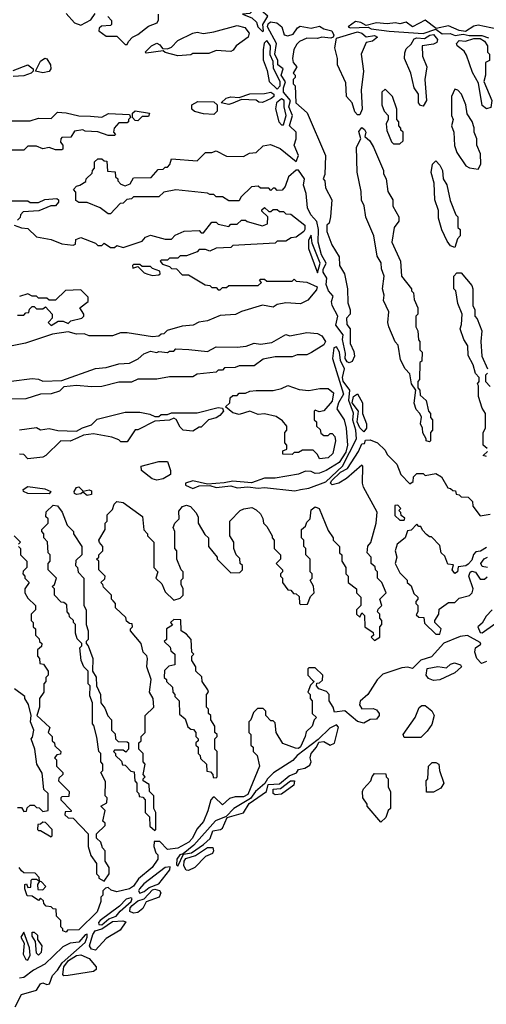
# Model space of a CAD drawing. Extents: x 2769579 to 2883812, y 684207 to 828660.
# Tile 52 of 256: x 2792926 to 2795134, y 740118 to 744778. Entities that reach past the tile are written whole.
import ezdxf

# ---------------------------------------------------------------- set-up
doc = ezdxf.new("R2010")
doc.units = 0

msp = doc.modelspace()

# ---------------------------------------------------------------- linework, layer by layer
at = {"layer": '0CON02XD'}
for points in [[(2794075, 744722.5), (2794080, 744725), (2794076.2, 744755), (2794100, 744795), (2794070.6, 744820.6), (2794055, 744846.7), (2794015, 744806.7), (2793980, 744805), (2794025, 744787.5), (2794046.4, 744766.4), (2794053.3, 744745), (2794075, 744722.5)], [(2793145, 744807.5), (2793185, 744762.5), (2793215, 744752.5), (2793263, 744777), (2793282.5, 744807.5)], [(2793435, 744660), (2793440, 744675), (2793460, 744695), (2793485, 744707.5), (2793535, 744747.5), (2793576.4, 744763.6), (2793583, 744777), (2793583.3, 744805)], [(2794485, 743153.3), (2794475, 743158), (2794465.8, 743175), (2794467.7, 743197.7), (2794454.2, 743265), (2794457, 743287), (2794422.4, 743332.4), (2794432, 743375), (2794404.3, 743425.7), (2794401.9, 743445), (2794409.2, 743469.2), (2794387.1, 743495), (2794375.6, 743525), (2794380, 743555), (2794362.8, 743582.8), (2794362.1, 743595), (2794376.1, 743626.1), (2794354.6, 743664.6), (2794339.2, 743725), (2794340, 743785), (2794332.5, 743822.5), (2794304.3, 743855), (2794288, 743888), (2794282.2, 743955), (2794269.4, 743995), (2794274.2, 744025), (2794245, 744066.7), (2794235, 744066.7), (2794197.5, 744035), (2794181.7, 743988.3), (2794168.3, 743971.7), (2794145, 743970), (2794135, 743980), (2794125, 743980), (2794115, 743970), (2794105, 743980), (2794065, 743980), (2794055, 743990), (2794023, 743987), (2793971.7, 743938.3), (2793965, 743920), (2793915, 743920), (2793885, 743940), (2793855, 743940), (2793845, 743950), (2793825, 743950), (2793815, 743957.5), (2793665, 743972.5), (2793608.3, 743961.7), (2793585, 743940), (2793465, 743940), (2793455, 743930), (2793433, 743927), (2793415, 743910), (2793401.7, 743908.3), (2793355, 743860), (2793345, 743860), (2793307, 743887), (2793245, 743912.5), (2793205, 743912.5), (2793191.7, 743921.7), (2793191.7, 743961.7), (2793180, 743975), (2793195, 743990), (2793210, 743995), (2793238.3, 744011.7), (2793240, 744025), (2793268.3, 744051.7), (2793270, 744065), (2793280, 744075), (2793280, 744105), (2793295, 744120), (2793315, 744120), (2793325, 744110), (2793338.3, 744108.3), (2793341.7, 744061.7), (2793378.3, 744058.3), (2793380, 744035), (2793390, 744025), (2793390, 744015), (2793405, 744000), (2793425, 743992.5), (2793448.3, 744001.7), (2793465, 744030), (2793548.3, 744031.7), (2793581.7, 744068.3), (2793605, 744070), (2793615, 744080), (2793625, 744080), (2793637, 744093), (2793645, 744120), (2793765, 744110), (2793805, 744150), (2793835, 744150), (2793855, 744157.5), (2793905, 744132.5), (2793985, 744130), (2794013, 744147), (2794045, 744150), (2794078.3, 744181.7), (2794113, 744187), (2794158.3, 744168.3), (2794235, 744107.5), (2794245.7, 744135), (2794225.5, 744185), (2794234.3, 744215), (2794234.2, 744245), (2794202.7, 744275), (2794216.2, 744325), (2794200, 744365), (2794207.5, 744395), (2794173.6, 744435), (2794173.6, 744455), (2794184.3, 744484.3), (2794162.7, 744515), (2794172.5, 744545), (2794147.1, 744565), (2794146.9, 744585), (2794133.8, 744615), (2794140.8, 744665), (2794098.5, 744745), (2794101.5, 744758.5), (2794112.3, 744767.7), (2794143.1, 744763.1), (2794166, 744745), (2794177, 744707), (2794195, 744702.5), (2794220, 744710), (2794240, 744740), (2794252.6, 744747.4), (2794305, 744737.8), (2794345, 744747.5), (2794365, 744734.3), (2794403.8, 744725), (2794413.3, 744705), (2794410, 744695), (2794398.8, 744691.2), (2794355.9, 744695.9), (2794335, 744688.6), (2794285, 744690), (2794250, 744675), (2794237, 744663), (2794223, 744637), (2794217.5, 744595), (2794220, 744575), (2794237.5, 744555), (2794220, 744525), (2794230, 744515), (2794230, 744505), (2794220, 744495), (2794220, 744475), (2794230, 744465), (2794232.5, 744385), (2794287, 744337), (2794372.5, 744135), (2794370, 744045), (2794362.5, 744025), (2794370, 744015), (2794373, 743983), (2794402.5, 743925), (2794397.5, 743845), (2794390, 743815), (2794380, 743805), (2794380, 743775), (2794403, 743713), (2794437.5, 743655), (2794440, 743615), (2794462.5, 743575), (2794477.5, 743505), (2794478.3, 743438.3), (2794490, 743405), (2794490, 743385), (2794472.5, 743365), (2794473.3, 743335), (2794490, 743315), (2794490, 743245), (2794507, 743207), (2794510, 743185), (2794499.3, 743160.7), (2794485, 743153.3)], [(2793343, 744793), (2793360, 744775), (2793360, 744755), (2793355, 744750), (2793313, 744747), (2793301.7, 744738.3), (2793300, 744725), (2793335, 744700), (2793385, 744700), (2793425, 744660), (2793435, 744660)], [(2793675, 744607.5), (2793615, 744622.5), (2793605, 744630), (2793525, 744620), (2793520, 744625), (2793550, 744655), (2793575, 744667.5), (2793589.3, 744659.3), (2793601.7, 744641.7), (2793625, 744640), (2793645, 744647.5), (2793675, 744680), (2793745, 744714), (2793765, 744718.8), (2793795, 744712.5), (2793845, 744720), (2793955, 744750.8), (2793990.8, 744740.8), (2794011.2, 744715), (2794007.5, 744695), (2793950, 744655), (2793936.4, 744633.6), (2793925, 744627.5), (2793855, 744632.5), (2793821.7, 744618.3), (2793745, 744617.5), (2793735, 744612.5), (2793675, 744607.5)], [(2795185, 744733.8), (2795095, 744752), (2795075, 744748), (2795035, 744722.5), (2795005, 744727.5), (2794955, 744749.2), (2794896.4, 744736.4), (2794845, 744776.2), (2794785, 744743.8), (2794755, 744766.7), (2794725, 744758.8), (2794705, 744763.8), (2794665, 744758), (2794615, 744763.8), (2794565, 744750), (2794540, 744765), (2794515, 744768.8), (2794480, 744745), (2794490, 744740), (2794575, 744742.5), (2794590, 744735), (2794675, 744724.2), (2794835, 744712.5), (2794895, 744732.5), (2794925, 744710.8), (2794962.7, 744712.7), (2794987.3, 744702.7), (2795025, 744710), (2795053.1, 744703.1), (2795113.1, 744703.1), (2795145, 744692.9)], [(2794535, 744327.5), (2794525, 744327.5), (2794511.7, 744341.7), (2794500, 744385), (2794472.5, 744415), (2794469.3, 744479.3), (2794430, 744565), (2794430, 744595), (2794417.5, 744645), (2794425, 744690), (2794525, 744720.4), (2794544.5, 744714.5), (2794565, 744696.7), (2794605, 744703.3), (2794620, 744695), (2794595, 744676.7), (2794565, 744670), (2794542.5, 744615), (2794552.5, 744535), (2794541.2, 744445), (2794546.2, 744355), (2794535, 744327.5)], [(2794835, 744368.8), (2794822.7, 744372.7), (2794813.8, 744385), (2794812.5, 744425), (2794793.3, 744455), (2794777.5, 744525), (2794747.5, 744595), (2794748.3, 744621.7), (2794755, 744640), (2794778.3, 744661.7), (2794793, 744687), (2794805, 744692), (2794841.2, 744688.8), (2794866.2, 744705), (2794885, 744707.5), (2794902.5, 744685), (2794899.5, 744670.5), (2794885, 744662), (2794830, 744655), (2794832.5, 744605), (2794852.5, 744555), (2794843.3, 744495), (2794851.2, 744395), (2794835, 744368.8)], [(2794145, 744450), (2794157.8, 744465), (2794158.9, 744485), (2794127.7, 744547.7), (2794125, 744580), (2794112, 744612), (2794113.3, 744655), (2794095, 744680), (2794083.6, 744666.4), (2794077.5, 744635), (2794078.3, 744588.3), (2794097, 744537), (2794106.7, 744485), (2794145, 744450)], [(2795135, 744356.2), (2795115, 744372.5), (2795097, 744477), (2795068.3, 744528.3), (2795040.7, 744610.7), (2795029.3, 744629.3), (2794996.7, 744655), (2794993.3, 744665), (2795005, 744679.2), (2795035.8, 744675.8), (2795075, 744689.7), (2795105, 744688.9), (2795126.1, 744676.1), (2795140, 744655), (2795140, 744625), (2795150, 744615), (2795150, 744585), (2795130, 744575), (2795130, 744515), (2795122.5, 744485), (2795160, 744395), (2795155, 744363.3), (2795135, 744356.2)], [(2792895, 744537.5), (2792965, 744563.8), (2792990, 744545), (2792990, 744535), (2792980, 744525), (2792945, 744512.5), (2792895, 744510)], [(2793035, 744526.7), (2793000, 744535), (2793025, 744582.5), (2793045, 744596.7), (2793055, 744592.5), (2793071.2, 744565), (2793073.3, 744545), (2793065, 744533.3), (2793035, 744526.7)], [(2793915, 744377.5), (2793880, 744385), (2793903, 744407), (2793925, 744412.5), (2793965, 744410), (2794015, 744427.5), (2794085, 744428.8), (2794114.4, 744435.6), (2794129.2, 744425), (2794128, 744415), (2794116.2, 744405), (2794075, 744386), (2794058, 744388), (2794045, 744397.5), (2793975, 744400), (2793935, 744383.3), (2793915, 744377.5)], [(2794725, 744190), (2794740, 744205), (2794740, 744245), (2794730, 744255), (2794730, 744265), (2794720, 744275), (2794720, 744295), (2794710, 744305), (2794710, 744355), (2794690, 744415), (2794655, 744450), (2794640, 744435), (2794640, 744375), (2794650, 744345), (2794670, 744325), (2794670, 744305), (2794660, 744285), (2794663, 744253), (2794685, 744200), (2794695, 744190), (2794725, 744190)], [(2795095, 744070), (2795107.5, 744095), (2795107, 744143), (2795090, 744185), (2795090, 744215), (2795077.5, 744245), (2795076.4, 744266.4), (2795067, 744297), (2795043, 744333), (2795037.5, 744375), (2795017.5, 744425), (2795000, 744445), (2794985, 744450), (2794970, 744415), (2794970, 744325), (2794977.5, 744305), (2794970, 744275), (2794980, 744245), (2794983, 744183), (2794995, 744150), (2795037, 744087), (2795055, 744077.5), (2795095, 744070)], [(2793845, 744330), (2793795, 744332.5), (2793753, 744343), (2793740, 744355), (2793740, 744375), (2793768.3, 744391.7), (2793845, 744390), (2793860, 744375), (2793860, 744345), (2793845, 744330)], [(2794175, 744280), (2794187.5, 744325), (2794176.9, 744365), (2794177.1, 744395), (2794165, 744403.8), (2794141.2, 744385), (2794137, 744357), (2794152.5, 744295), (2794165, 744280), (2794175, 744280)], [(2792795, 744300), (2792975, 744300), (2793015, 744312.5), (2793075, 744310), (2793105, 744340), (2793145, 744337.5), (2793205, 744322.5), (2793261.7, 744321.7), (2793315, 744317.5), (2793346.4, 744333.6), (2793445, 744330), (2793450, 744315), (2793440, 744305), (2793440, 744295), (2793435, 744290), (2793395, 744290), (2793372.5, 744265), (2793370, 744245), (2793380, 744235), (2793375, 744230), (2793345, 744230), (2793295, 744247.5), (2793235, 744250), (2793225, 744257.5), (2793185, 744250), (2793168.3, 744221.7), (2793125, 744220), (2793120, 744215), (2793118.3, 744198.3), (2793130, 744185), (2793130, 744165), (2793125, 744162.5), (2793095, 744162.5), (2793065, 744172.5), (2793035, 744167.5), (2793005, 744180), (2792965, 744180), (2792945, 744160), (2792865, 744160)], [(2793485, 744300), (2793471.7, 744301.7), (2793460, 744315), (2793460, 744335), (2793473, 744347), (2793540, 744335), (2793535, 744320), (2793505, 744320), (2793485, 744300)], [(2794865, 742780), (2794850, 742785), (2794850, 742795), (2794833, 742823), (2794832.5, 742845), (2794823.3, 742865), (2794827, 742897), (2794820, 742915), (2794803, 742933), (2794793, 742963), (2794800, 743025), (2794780, 743055), (2794771.7, 743101.7), (2794750, 743125), (2794728.3, 743168.3), (2794717, 743237), (2794703, 743253), (2794672.5, 743325), (2794667.5, 743345), (2794672.5, 743395), (2794648.3, 743448.3), (2794650, 743475), (2794642.5, 743505), (2794650, 743565), (2794638.3, 743598.3), (2794637, 743627), (2794618.3, 743658.3), (2794602.5, 743755), (2794563.6, 743843.6), (2794556.4, 743896.4), (2794543.6, 743923.6), (2794542.5, 743965), (2794523, 744057), (2794520, 744175), (2794540, 744215), (2794530.7, 744249.3), (2794545, 744267.5), (2794558.3, 744258.3), (2794563.3, 744245), (2794560, 744225), (2794582.5, 744205), (2794600, 744175), (2794647.5, 744065), (2794648.3, 744048.3), (2794660, 744025), (2794667.5, 743965), (2794692.5, 743925), (2794692.5, 743895), (2794720, 743845), (2794720, 743825), (2794697.5, 743795), (2794687.5, 743725), (2794727.5, 743635), (2794732.5, 743565), (2794780, 743505), (2794780, 743495), (2794790, 743485), (2794793, 743453), (2794810, 743415), (2794810, 743385), (2794800, 743375), (2794800, 743325), (2794810, 743305), (2794813, 743263), (2794820, 743255), (2794820, 743215), (2794830, 743205), (2794828.3, 743161.7), (2794820, 743155), (2794817.5, 743075), (2794810, 743065), (2794810, 743035), (2794820, 743025), (2794821.7, 743001.7), (2794850, 742975), (2794860, 742925), (2794870, 742915), (2794870, 742895), (2794880, 742885), (2794880, 742835), (2794870, 742825), (2794870, 742785), (2794865, 742780)], [(2794985, 743700), (2794965, 743707.5), (2794949.3, 743729.3), (2794923, 743783), (2794908.3, 743838.3), (2794907.5, 743875), (2794890, 743925), (2794887.5, 744005), (2794872.5, 744055), (2794880, 744095), (2794895, 744110), (2794915, 744090), (2794927.5, 744065), (2794930, 744025), (2794947, 743997), (2794963, 743923), (2794990, 743855), (2795000, 743845), (2795000, 743795), (2795010, 743785), (2795010, 743755), (2794998.3, 743741.7), (2794985, 743700)], [(2792875, 743920), (2792965, 743920), (2792975, 743912.5), (2793015, 743913.3), (2793045, 743927.5), (2793101.7, 743931.7), (2793110, 743925), (2793110, 743915), (2793095, 743897.5), (2793073, 743897), (2793016.4, 743873.6), (2792941.7, 743868.3), (2792930, 743855), (2792928.3, 743841.7), (2792915, 743830)], [(2792900, 743805), (2792935, 743792.5), (2792965, 743790), (2793005, 743750), (2793075, 743737.5), (2793125, 743717.5), (2793178.3, 743711.7), (2793190, 743715), (2793191.7, 743738.3), (2793215, 743747.5), (2793285, 743720), (2793295, 743710), (2793315, 743710), (2793325, 743720), (2793355, 743700), (2793375, 743700), (2793385, 743710), (2793415, 743700), (2793505, 743730), (2793521.7, 743748.3), (2793545, 743757.5), (2793615, 743740), (2793645, 743740), (2793661.7, 743758.3), (2793705, 743777.5), (2793775, 743780), (2793785, 743770), (2793795, 743770), (2793835, 743820), (2793855, 743820), (2793865, 743810), (2793915, 743800), (2793925, 743810), (2793955, 743810), (2793975, 743830), (2793995, 743830), (2794003, 743823), (2794075, 743802.5), (2794098.3, 743811.7), (2794100, 743845), (2794071.7, 743871.7), (2794071.7, 743878.3), (2794085, 743890), (2794105, 743870), (2794115, 743870), (2794125, 743880), (2794145, 743880), (2794155, 743870), (2794175, 743870), (2794185, 743860), (2794208.3, 743858.3), (2794275, 743806.2), (2794275.7, 743785), (2794270, 743775), (2794235, 743748.8), (2794210, 743745), (2794185, 743730), (2794145, 743730), (2794135, 743720), (2793935, 743710), (2793925, 743700), (2793855, 743697.5), (2793825, 743682.5), (2793805, 743690), (2793775, 743690), (2793765, 743680), (2793715, 743660), (2793685, 743660), (2793675, 743650), (2793635, 743650), (2793625, 743640), (2793595, 743640), (2793590, 743635), (2793601.7, 743621.7), (2793635, 743610), (2793645, 743600), (2793668.3, 743598.3), (2793695, 743570), (2793725, 743570), (2793803, 743523), (2793825, 743520), (2793835, 743510), (2793855, 743510), (2793865, 743500), (2793875, 743500), (2793885, 743510), (2793905, 743510), (2793915, 743520), (2794055, 743520), (2794070, 743535), (2794060, 743545), (2794065, 743550), (2794085, 743550), (2794095, 743540), (2794215, 743540), (2794225, 743550), (2794235, 743540), (2794285, 743536.2), (2794333.9, 743513.9), (2794330.3, 743499.7), (2794289.3, 743450.7), (2794255, 743432.5), (2794185, 743437.5), (2794145, 743430), (2794125, 743417.5), (2794075, 743427.5), (2793975, 743397.5), (2793947, 743383), (2793875, 743377.5), (2793815, 743352.5), (2793773, 743347), (2793747, 743333), (2793695, 743327.5), (2793623, 743307), (2793608.3, 743291.7), (2793595, 743290), (2793585, 743280), (2793555, 743277.5), (2793435, 743296.7), (2793403.6, 743296.4), (2793365, 743282.5), (2793255, 743282.5), (2793231.7, 743291.7), (2793195, 743290), (2793155, 743300), (2793080.7, 743289.3), (2792953, 743247), (2792835, 743223.3)], [(2794335, 743580), (2794347.5, 743625), (2794310, 743720), (2794305, 743757.5), (2794292.5, 743735), (2794293.3, 743695), (2794335, 743580)], [(2793555, 743567.5), (2793585, 743570), (2793590, 743575), (2793588.3, 743588.3), (2793555, 743600), (2793545, 743610), (2793505, 743610), (2793495, 743620), (2793465, 743620), (2793460, 743615), (2793461.7, 743601.7), (2793485, 743610), (2793515, 743580), (2793533, 743573), (2793555, 743567.5)], [(2795138.3, 742748.3), (2795120, 742765), (2795120, 742825), (2795130, 742845), (2795130, 742915), (2795115, 742940), (2795096.7, 742995), (2795097.5, 743045), (2795092.5, 743055), (2795100, 743065), (2795100, 743085), (2795083.3, 743103.3), (2795072.5, 743145), (2795048.3, 743188.3), (2795046.7, 743235), (2795027.5, 743265), (2795010, 743315), (2795017.5, 743335), (2795020, 743385), (2795000, 743435), (2794990, 743495), (2794980, 743505), (2794980, 743565), (2794995, 743580), (2795015, 743580), (2795065, 743520), (2795070, 743505), (2795070, 743425), (2795080, 743405), (2795080, 743375), (2795091.7, 743361.7), (2795112.5, 743305), (2795107.5, 743255), (2795112.5, 743185), (2795140, 743125)], [(2792915, 743380), (2792945, 743380), (2792955, 743390), (2792968.3, 743391.7), (2792971.7, 743408.3), (2792985, 743420), (2792995, 743420), (2793005, 743410), (2793035, 743410), (2793048.3, 743418.3), (2793080, 743385), (2793080, 743365), (2793065, 743350), (2793060, 743345), (2793075, 743330), (2793108.3, 743351.7), (2793131.7, 743351.7), (2793155, 743340), (2793167.5, 743352.5), (2793220, 743365), (2793230, 743375), (2793230, 743385), (2793210, 743415), (2793250, 743445), (2793250, 743465), (2793215, 743500), (2793143, 743497), (2793095, 743450), (2793065, 743450), (2793055, 743460), (2793015, 743460), (2793005, 743470), (2792985, 743470), (2792965, 743480), (2792925, 743467.5)], [(2792885, 743067.5), (2792985, 743080), (2793015, 743076.7), (2793035, 743067.5), (2793125, 743070), (2793285, 743127.5), (2793335, 743132.5), (2793395, 743150), (2793445, 743152.5), (2793487, 743173), (2793513, 743197), (2793545, 743210), (2793575, 743202.5), (2793585, 743207.5), (2793625, 743202.5), (2793635, 743210), (2793655, 743210), (2793665, 743220), (2793727, 743217), (2793815, 743207.5), (2793855, 743230), (2793955, 743227.5), (2793997, 743233), (2794035, 743247.5), (2794065, 743242.5), (2794119.3, 743250.7), (2794185, 743287.5), (2794205, 743282.5), (2794285, 743297.5), (2794335, 743292.5), (2794355, 743282.5), (2794373.3, 743255), (2794365, 743240), (2794307, 743203), (2794285, 743192.5), (2794238.3, 743191.7), (2794215, 743182.5), (2794135, 743182.5), (2794078.3, 743171.7), (2794035, 743140), (2793965, 743140), (2793945, 743132.5), (2793895, 743130), (2793885, 743120), (2793865, 743120), (2793855, 743110), (2793765, 743100), (2793745, 743087.5), (2793635, 743087.5), (2793575, 743077.5), (2793485, 743077.5), (2793455, 743062.5), (2793395, 743062.5), (2793315, 743042.5), (2793265, 743040), (2793195, 743046.2), (2793135, 743040), (2793115, 743020), (2793075, 743007.5), (2793023.6, 743006.4), (2792955, 742983.3), (2792805, 742980)], [(2794227.9, 742547.9), (2794255, 742554.5), (2794295, 742561.5), (2794375, 742591.4), (2794453.3, 742665), (2794519.2, 742795), (2794516.9, 742835), (2794503, 742883), (2794505.4, 742915.4), (2794483.1, 742975), (2794488.1, 743025), (2794457, 743067), (2794453.3, 743085), (2794462.5, 743125), (2794443.8, 743165), (2794439.2, 743205), (2794425, 743230), (2794413.3, 743225), (2794406.7, 743175), (2794458, 743005), (2794434, 742965), (2794426.4, 742936.4), (2794461.2, 742885), (2794471.2, 742845), (2794476.7, 742765), (2794468.8, 742731.2), (2794438, 742682), (2794375.7, 742644.3), (2794345, 742632.5), (2794325, 742630.8), (2794305, 742640), (2794278.3, 742641.7), (2794245, 742626.7), (2794135, 742607.5), (2794085, 742607.5), (2794023.6, 742586.4), (2793935, 742593.3), (2793893.9, 742586.1), (2793815, 742580), (2793745, 742596.2), (2793710, 742585), (2793710, 742575), (2793745, 742559.2), (2793775, 742572.5), (2793825, 742573.8), (2793855, 742564), (2793925, 742572.5), (2793955, 742562.5), (2794005, 742567.5), (2794055, 742560.8), (2794085, 742564.4), (2794227.9, 742547.9)], [(2795140, 743105), (2795130, 743095), (2795130, 743065), (2795151.7, 743041.7)], [(2794345, 742700), (2794335, 742720), (2794315, 742740), (2794265, 742740), (2794245, 742730), (2794225, 742730), (2794215, 742720), (2794171.7, 742721.7), (2794171.7, 742738.3), (2794190, 742745), (2794190, 742765), (2794180, 742775), (2794180, 742825), (2794190, 742835), (2794190, 742855), (2794169.3, 742879.3), (2794139.3, 742899.3), (2794085, 742912.5), (2794055, 742908.8), (2794015, 742926), (2793965, 742910), (2793935, 742916.7), (2793900, 742945), (2793920, 742965), (2793921.7, 742988.3), (2793935, 743000), (2793955, 743000), (2793965, 743010), (2793995, 743010), (2794015, 743020), (2794045, 743022.5), (2794125, 743023.3), (2794165, 743032.5), (2794195, 743047.5), (2794248.3, 743028.3), (2794295, 743022.5), (2794347, 743033), (2794385, 743033.3), (2794411.7, 743011.7), (2794405, 742973.3), (2794365, 742927.5), (2794342.5, 742922.5), (2794325, 742930), (2794320, 742925), (2794320, 742885), (2794330, 742875), (2794330, 742855), (2794348.3, 742838.3), (2794351.7, 742821.7), (2794365, 742810), (2794385, 742810), (2794395, 742820), (2794405, 742820), (2794417.5, 742805), (2794420, 742785), (2794407.5, 742725), (2794385, 742703.8), (2794345, 742700)], [(2794555, 742827.5), (2794535, 742846.2), (2794522.7, 742875), (2794530, 742925), (2794499.3, 742965), (2794505, 742994.2), (2794525, 743007.5), (2794548, 742965), (2794547.5, 742915), (2794566.7, 742865), (2794567.5, 742845), (2794555, 742827.5)], [(2792925, 742837.5), (2793005, 742847.5), (2793025, 742837.5), (2793065, 742842.5), (2793107, 742833), (2793195, 742830), (2793223, 742847), (2793265, 742860), (2793293, 742887), (2793425, 742920), (2793495, 742920), (2793541.7, 742911.7), (2793565, 742900), (2793585, 742900), (2793595, 742910), (2793625, 742910), (2793645, 742917.5), (2793765, 742917.5), (2793865, 742942.5), (2793885, 742940), (2793890, 742925), (2793872.5, 742905), (2793855, 742893.8), (2793820, 742885), (2793785, 742850), (2793775, 742850), (2793745, 742830), (2793700, 742835), (2793685, 742850), (2793666.2, 742886.2), (2793655, 742892.5), (2793635, 742883.3), (2793565, 742877.5), (2793485, 742837.5), (2793473, 742837), (2793435, 742780), (2793405, 742780), (2793395, 742790), (2793361.7, 742801.7), (2793275, 742817.5), (2793228.3, 742811.7), (2793201.7, 742798.3), (2793165, 742782.5), (2793120, 742785), (2793050, 742715), (2793035, 742707.5), (2792965, 742700), (2792945, 742720), (2792925, 742722.5)], [(2793180, 741935), (2793161.7, 741951.7), (2793160, 741965), (2793150, 741975), (2793148.3, 742008.3), (2793135, 742020), (2793121.7, 742021.7), (2793090, 742055), (2793090, 742085), (2793080, 742095), (2793090, 742105), (2793100, 742135), (2793060, 742175), (2793060, 742205), (2793070, 742215), (2793070, 742245), (2793060, 742255), (2793057, 742307), (2793040, 742325), (2793040, 742345), (2793030, 742355), (2793030, 742365), (2793060, 742395), (2793060, 742415), (2793050, 742425), (2793051.7, 742448.3), (2793085, 742480), (2793105, 742477.5), (2793127, 742447), (2793150, 742385), (2793180, 742355), (2793180, 742345), (2793220, 742285), (2793220, 742245), (2793191.7, 742218.3), (2793190, 742195), (2793200, 742185), (2793203, 742163), (2793230, 742135), (2793230, 742005), (2793240, 741985), (2793240, 741915), (2793250, 741885), (2793250, 741845), (2793240, 741835), (2793240, 741825), (2793250, 741815), (2793272.5, 741755), (2793270, 741695), (2793287, 741667), (2793290, 741625), (2793307.5, 741585), (2793310, 741545), (2793328.8, 741518.8), (2793343, 741483), (2793360, 741465), (2793360, 741415), (2793378.3, 741398.3), (2793380, 741375), (2793391.7, 741361.7), (2793435, 741360), (2793440, 741355), (2793440, 741325), (2793428.3, 741311.7), (2793415, 741320), (2793375, 741320), (2793370, 741315), (2793380, 741305), (2793380, 741295), (2793408.3, 741268.3), (2793411.7, 741251.7), (2793425, 741250), (2793451.7, 741221.7), (2793468.3, 741218.3), (2793470, 741175), (2793480, 741165), (2793480, 741125), (2793490, 741115), (2793491.7, 741101.7), (2793508.3, 741098.3), (2793520, 741085), (2793520, 741025), (2793540, 741005), (2793541.7, 740961.7), (2793565, 740940), (2793570, 740945), (2793570, 741025), (2793560, 741045), (2793560, 741105), (2793540, 741125), (2793538.3, 741158.3), (2793510, 741175), (2793510, 741185), (2793520, 741195), (2793510, 741205), (2793520, 741255), (2793510, 741265), (2793510, 741305), (2793490, 741325), (2793490, 741355), (2793500, 741365), (2793500, 741385), (2793520, 741405), (2793520, 741485), (2793560, 741525), (2793557.5, 741565), (2793540, 741595), (2793547.5, 741655), (2793527.5, 741715), (2793530, 741755), (2793527, 741767), (2793510, 741785), (2793500, 741825), (2793450, 741885), (2793450, 741895), (2793460, 741905), (2793458.3, 741918.3), (2793445, 741920), (2793431.7, 741931.7), (2793428.3, 741948.3), (2793380, 741995), (2793380, 742015), (2793368.3, 742028.3), (2793360, 742035), (2793360, 742055), (2793321.7, 742091.7), (2793320, 742105), (2793310, 742115), (2793328.3, 742131.7), (2793330, 742145), (2793300, 742175), (2793300, 742215), (2793290, 742225), (2793300, 742235), (2793300, 742245), (2793320, 742265), (2793320, 742285), (2793303, 742303), (2793300, 742315), (2793330, 742365), (2793330, 742395), (2793340, 742405), (2793340, 742435), (2793365, 742460), (2793372.5, 742485), (2793385, 742497.5), (2793415, 742493.3), (2793507, 742427), (2793513, 742363), (2793530, 742345), (2793530, 742335), (2793560, 742305), (2793560, 742185), (2793580, 742165), (2793570, 742135), (2793598.3, 742108.3), (2793615, 742070), (2793655, 742030), (2793685, 742040), (2793700, 742055), (2793700, 742085), (2793690, 742105), (2793690, 742125), (2793700, 742135), (2793700, 742165), (2793690, 742175), (2793670, 742225), (2793670, 742265), (2793660, 742275), (2793660, 742355), (2793652.5, 742375), (2793660, 742395), (2793680, 742415), (2793678.3, 742451.7), (2793696.4, 742473.6), (2793715, 742480), (2793733.6, 742473.6), (2793760, 742445), (2793770, 742425), (2793770, 742395), (2793801.7, 742341.7), (2793820, 742325), (2793820, 742285), (2793860, 742235), (2793860, 742225), (2793925, 742160), (2793968.3, 742161.7), (2793980, 742175), (2793980, 742195), (2793970, 742205), (2793968.3, 742228.3), (2793950, 742245), (2793940, 742275), (2793940, 742305), (2793920, 742335), (2793920, 742405), (2793970, 742455), (2793986.4, 742463.6), (2794025, 742468.8), (2794045, 742457.5), (2794065, 742440), (2794077, 742417), (2794080, 742395), (2794095, 742380), (2794120, 742335), (2794120, 742325), (2794130, 742315), (2794130, 742275), (2794160, 742245), (2794160, 742225), (2794140, 742205), (2794170, 742175), (2794170, 742165), (2794160, 742155), (2794160, 742145), (2794170, 742135), (2794170, 742115), (2794195, 742080), (2794208.3, 742078.3), (2794221.7, 742061.7), (2794235, 742060), (2794248.3, 742048.3), (2794250, 742015), (2794255, 742010), (2794288.3, 742011.7), (2794301.7, 742048.3), (2794320, 742065), (2794317, 742097), (2794300, 742125), (2794310, 742135), (2794310, 742155), (2794300, 742165), (2794300, 742225), (2794280, 742245), (2794280, 742275), (2794270, 742285), (2794270, 742315), (2794260, 742325), (2794260, 742365), (2794278.3, 742381.7), (2794285, 742400), (2794300, 742415), (2794305, 742457.5), (2794325, 742472.5), (2794342.5, 742465), (2794385, 742360), (2794410, 742325), (2794410, 742315), (2794440, 742285), (2794440, 742255), (2794450, 742245), (2794450, 742215), (2794470, 742185), (2794470, 742155), (2794480, 742145), (2794480, 742115), (2794520, 742085), (2794520, 742065), (2794540, 742045), (2794540, 742005), (2794520, 741985), (2794520, 741965), (2794535, 741950), (2794545, 741970), (2794558.3, 741958.3), (2794560, 741905), (2794598.3, 741878.3), (2794600, 741865), (2794590, 741855), (2794605, 741840), (2794630, 741855), (2794630, 741905), (2794640, 741915), (2794640, 741935), (2794630, 741945), (2794630, 741965), (2794620, 741975), (2794621.7, 741988.3), (2794640, 742005), (2794630, 742035), (2794660, 742065), (2794640, 742115), (2794620, 742135), (2794620, 742165), (2794610, 742175), (2794608.3, 742188.3), (2794590, 742205), (2794590, 742235), (2794570, 742255), (2794573, 742287), (2794587, 742303), (2794612.5, 742395), (2794617, 742447), (2794552.5, 742565), (2794547.5, 742585), (2794550, 742665), (2794545, 742670), (2794472.9, 742607.1), (2794436.1, 742583.9), (2794405, 742576), (2794397.5, 742585), (2794401.1, 742595), (2794443.8, 742636.2), (2794476.8, 742653.2), (2794530, 742735), (2794545, 742770), (2794558.3, 742771.7), (2794561.7, 742788.3), (2794585, 742790), (2794620, 742775), (2794655, 742740), (2794665, 742720), (2794710, 742675), (2794730, 742625), (2794771.7, 742581.7), (2794788.3, 742591.7), (2794790, 742615), (2794805, 742630), (2794835, 742630), (2794845, 742620), (2794895, 742630), (2794922.5, 742615), (2794951.7, 742561.7), (2794965, 742560), (2794975, 742550), (2794988.3, 742548.3), (2794991.7, 742531.7), (2795005, 742530), (2795015, 742520), (2795048.3, 742518.3), (2795068.3, 742498.3), (2795070, 742475), (2795105, 742430), (2795151.7, 742438.3)], [(2795135, 742710), (2795120, 742715), (2795140, 742735)], [(2793575, 742598.6), (2793553.3, 742605), (2793502.5, 742645), (2793500, 742665), (2793583.6, 742686.4), (2793625, 742687.5), (2793640, 742645), (2793638.8, 742625), (2793605, 742604.4), (2793575, 742598.6)], [(2793065, 742533.8), (2792965, 742535.6), (2792943.3, 742545), (2792942, 742555), (2792965, 742568.2), (2793045, 742557.3), (2793073.3, 742545), (2793065, 742533.8)], [(2793245, 742526), (2793225, 742542.5), (2793215.7, 742534.3), (2793195, 742531.4), (2793185.9, 742535.9), (2793184, 742545), (2793195, 742564.2), (2793205, 742567.1), (2793226.2, 742546.2), (2793255, 742552.9), (2793265, 742547.5), (2793265, 742531.2), (2793245, 742526)], [(2794745, 742410), (2794748.3, 742418.3), (2794731.7, 742431.7), (2794730, 742445), (2794720, 742455), (2794730, 742465), (2794715, 742480), (2794701.7, 742478.3), (2794701.7, 742431.7), (2794725, 742410), (2794745, 742410)], [(2795135, 742280), (2795107, 742263), (2795085, 742260), (2795073, 742247), (2795065, 742220), (2795048.3, 742201.7), (2795037, 742193), (2795001.7, 742188.3), (2794997.5, 742165), (2794985, 742157.5), (2794972.5, 742175), (2794978.3, 742198.3), (2794951.7, 742201.7), (2794938.3, 742238.3), (2794920, 742255), (2794915, 742290), (2794875, 742330), (2794865, 742330), (2794851.7, 742341.7), (2794831.7, 742361.7), (2794825, 742380), (2794815, 742380), (2794805, 742390), (2794778.3, 742361.7), (2794761.7, 742358.3), (2794750, 742325), (2794712.5, 742295), (2794702.5, 742265), (2794710, 742235), (2794702.5, 742205), (2794725, 742160), (2794760, 742125), (2794760, 742115), (2794778.3, 742098.3), (2794791.7, 742061.7), (2794810, 742045), (2794810, 742035), (2794800, 742025), (2794800, 742015), (2794810, 742005), (2794810, 741975), (2794801.7, 741961.7), (2794815, 741950), (2794838.3, 741948.3), (2794841.7, 741921.7), (2794895, 741870), (2794915, 741870)], [(2792900, 742335), (2792930, 742305), (2792920, 742295)], [(2792920, 742285), (2792930, 742275), (2792930, 742245), (2792960, 742215), (2792960, 742185), (2792941.7, 742168.3), (2792940, 742155), (2792950, 742145), (2792950, 742135), (2792970, 742115), (2792950, 742085), (2792950, 742065), (2792965, 742040), (2793000, 742005), (2793000, 741985), (2792980, 741965), (2792980, 741935), (2792990, 741925), (2792990, 741905), (2793000, 741895), (2793000, 741865), (2793018.3, 741848.3), (2793020, 741835), (2793030, 741825), (2793028.3, 741811.7), (2793010, 741795), (2793010, 741765), (2793020, 741755), (2793021.7, 741731.7), (2793038.3, 741728.3), (2793060, 741695), (2793060, 741675), (2793050, 741665), (2793050, 741645), (2793040, 741635), (2793040, 741595), (2793020, 741565), (2793020, 741525), (2793007.5, 741485), (2793068.3, 741428.3), (2793060, 741405), (2793080, 741385), (2793080, 741365), (2793090, 741355), (2793091.7, 741341.7), (2793120, 741315), (2793118.3, 741301.7), (2793101.7, 741298.3), (2793090, 741285), (2793100, 741275), (2793100, 741245), (2793130, 741215), (2793130, 741205), (2793111.7, 741188.3), (2793110, 741175), (2793160, 741125), (2793158.3, 741101.7), (2793125, 741100), (2793120, 741095), (2793120, 741085), (2793170, 741035), (2793170, 741030), (2793141.7, 741028.3), (2793140, 741015), (2793155, 741000), (2793178.3, 740998.3), (2793250, 740925), (2793250, 740865), (2793263, 740823), (2793290, 740785), (2793290, 740735), (2793300, 740725), (2793300, 740715), (2793325, 740700), (2793350, 740735), (2793350, 740765), (2793330, 740795), (2793330, 740845), (2793318.3, 740858.3), (2793310, 740885), (2793290, 740905), (2793290, 740925), (2793330, 740965), (2793330, 740975), (2793320, 740985), (2793330, 741035), (2793310, 741055), (2793338.3, 741071.7), (2793340, 741095), (2793330, 741105), (2793331.7, 741171.7), (2793310, 741215), (2793320, 741225), (2793320, 741255), (2793310, 741265), (2793310, 741305), (2793300, 741315), (2793291.7, 741381.7), (2793277, 741437), (2793270, 741445), (2793270, 741545), (2793258.3, 741578.3), (2793260, 741625), (2793250, 741635), (2793250, 741695), (2793230, 741715), (2793217.5, 741745), (2793210, 741805), (2793220, 741815), (2793220, 741825), (2793198.3, 741848.3), (2793190, 741875), (2793190, 741915), (2793180, 741925), (2793180, 741935)], [(2795140, 742185), (2795115, 742190), (2795107.5, 742205), (2795123.6, 742226.4), (2795140, 742235)], [(2794915, 741870), (2794920, 741895), (2794890, 741925), (2794890, 741935), (2794910, 741965), (2794911.7, 741988.3), (2794955, 742020), (2794985, 742020), (2795005, 742040), (2795055, 742053.3), (2795067.5, 742065), (2795072.5, 742085), (2795051.2, 742145), (2795057, 742163), (2795065, 742167.5), (2795083, 742163), (2795105, 742130), (2795125, 742130), (2795138.3, 742141.7)], [(2795161.2, 741985), (2795133.3, 741955), (2795115, 741922.5), (2795094.2, 741905), (2795105, 741878), (2795115, 741875.8), (2795175, 741918.9)], [(2793855, 741190), (2793860, 741195), (2793860, 741315), (2793850, 741325), (2793850, 741375), (2793860, 741385), (2793860, 741395), (2793850, 741405), (2793850, 741435), (2793830, 741465), (2793830, 741485), (2793820, 741495), (2793820, 741515), (2793810, 741525), (2793810, 741585), (2793820, 741595), (2793817, 741607), (2793790, 741645), (2793788.3, 741668.3), (2793760, 741695), (2793760, 741715), (2793740, 741745), (2793740, 741765), (2793750, 741775), (2793740, 741785), (2793737.5, 741845), (2793715, 741870), (2793690, 741885), (2793688.3, 741938.3), (2793655, 741940), (2793640, 741925), (2793648.3, 741911.7), (2793620, 741895), (2793620, 741845), (2793610, 741835), (2793638.3, 741808.3), (2793641.7, 741791.7), (2793660, 741775), (2793660, 741725), (2793631.7, 741718.3), (2793611.7, 741698.3), (2793610, 741665), (2793620, 741655), (2793620, 741645), (2793648.3, 741618.3), (2793650, 741595), (2793660, 741585), (2793660, 741575), (2793680, 741555), (2793681.7, 741491.7), (2793708.3, 741468.3), (2793721.7, 741431.7), (2793735, 741420), (2793748.3, 741418.3), (2793760, 741405), (2793760, 741385), (2793770, 741375), (2793770, 741365), (2793760, 741355), (2793760, 741345), (2793770, 741335), (2793770, 741305), (2793780, 741295), (2793781.7, 741281.7), (2793810, 741255), (2793811.7, 741221.7), (2793828.3, 741218.3), (2793840, 741205), (2793841.7, 741191.7), (2793855, 741190)], [(2795135, 741740), (2795111.7, 741731.7), (2795090, 741755), (2795080, 741785), (2795082.5, 741805), (2795107.5, 741822.5), (2795105, 741830), (2795045, 741862.9), (2795010.5, 741859.5), (2794933.3, 741826.7), (2794875, 741763.3), (2794823.9, 741746.1), (2794785, 741707.5), (2794763, 741713), (2794735, 741710), (2794645, 741680), (2794617, 741653), (2794573.8, 741585), (2794536.9, 741553.1), (2794534.3, 741535), (2794545, 741515.7), (2794598.1, 741518.1), (2794615, 741511.2), (2794626.7, 741495), (2794627.5, 741485), (2794615, 741467.5), (2794585, 741465.8), (2794555, 741448), (2794525, 741456.9), (2794465, 741506.7), (2794415, 741500), (2794410, 741525), (2794390, 741555), (2794390, 741585), (2794378.3, 741598.3), (2794341.7, 741611.7), (2794330, 741625), (2794331.7, 741638.3), (2794345, 741640), (2794358.3, 741651.7), (2794360, 741675), (2794325, 741710), (2794295, 741710), (2794290, 741705), (2794290, 741675), (2794311.7, 741651.7), (2794320, 741645), (2794301.7, 741628.3), (2794290, 741595), (2794300, 741585), (2794300, 741565), (2794310, 741555), (2794310, 741495), (2794330, 741475), (2794320, 741465), (2794310, 741435), (2794281.7, 741408.3), (2794277.5, 741385), (2794255, 741336.7), (2794245, 741328.8), (2794230.7, 741330.7), (2794171.7, 741351.7), (2794140, 741405), (2794135, 741450), (2794125, 741460), (2794115, 741460), (2794090, 741485), (2794090, 741505), (2794078.3, 741518.3), (2794051.7, 741518.3), (2794031.7, 741498.3), (2794020, 741465), (2794010, 741455), (2794010, 741405), (2794020, 741395), (2794020, 741345), (2794030, 741335), (2794030, 741315), (2794050, 741295), (2794060, 741245), (2794005, 741110.8), (2793985, 741100.6), (2793945, 741100), (2793918.3, 741091.7), (2793885, 741062.5), (2793848.3, 741098.3), (2793841.7, 741098.3), (2793830, 741085), (2793817, 741033), (2793796.1, 740983.9), (2793763.9, 740946.1), (2793743.8, 740905), (2793726.2, 740885), (2793675, 740856.2), (2793625, 740850), (2793588.3, 740888.3), (2793561.7, 740888.3), (2793560, 740865), (2793570, 740835), (2793580, 740825), (2793580, 740805), (2793552.5, 740765), (2793488.3, 740711.7), (2793465, 740676.7), (2793445, 740663.8), (2793385, 740650), (2793358.3, 740658.3), (2793345, 740670), (2793331.7, 740668.3), (2793320, 740655), (2793320, 740635), (2793310, 740625), (2793310, 740605), (2793292.5, 740555), (2793205, 740470), (2793151.7, 740468.3), (2793145, 740460), (2793130, 740465), (2793130, 740475), (2793120, 740485), (2793120, 740515), (2793100, 740535), (2793098.3, 740568.3), (2793085, 740570), (2793075, 740580), (2793051.7, 740581.7), (2793040, 740595), (2793038.3, 740608.3), (2793025, 740620), (2793015, 740610), (2792985, 740630), (2792961.7, 740631.7), (2792950, 740665), (2792950, 740685), (2792958.3, 740688.3), (2792965, 740670), (2792978.3, 740671.7), (2792980, 740705), (2792985, 740710), (2793005, 740710), (2793020, 740700), (2793010, 740685), (2793011.7, 740661.7), (2793035, 740660), (2793050, 740675), (2793028.3, 740698.3), (2793020, 740700), (2793018.3, 740718.3), (2792998.3, 740738.3), (2792945, 740740), (2792935, 740750), (2792923.8, 740765)], [(2794885, 741651.2), (2794860, 741660), (2794850, 741675), (2794855, 741706.7), (2794905, 741716.9), (2794945, 741710), (2794965, 741728), (2794983.9, 741733.9), (2795012.5, 741725), (2795017.5, 741715), (2794985, 741686.7), (2794915, 741653.3), (2794885, 741651.2)], [(2792915, 741050), (2792935, 741050), (2792945, 741030), (2792958.3, 741031.7), (2792961.7, 741048.3), (2792975, 741060), (2792995, 741060), (2793005, 741050), (2793018.3, 741048.3), (2793035, 741030), (2793060, 741035), (2793060, 741115), (2793040, 741135), (2793031.7, 741211.7), (2793007.5, 741255), (2792997.5, 741325), (2792980, 741375), (2792987, 741383), (2792992.5, 741415), (2792977.5, 741455), (2792980, 741485), (2792967, 741537), (2792950, 741565), (2792950, 741575), (2792901.7, 741611.7)], [(2794825, 741380), (2794745, 741380), (2794740, 741395), (2794797.5, 741475), (2794817, 741523), (2794828.3, 741531.7), (2794845, 741532.5), (2794876.4, 741506.4), (2794887.5, 741485), (2794877, 741443), (2794855, 741410), (2794825, 741380)], [(2793675, 740772.5), (2793701.7, 740828.3), (2793738.8, 740835), (2793795.8, 740875), (2793826.6, 740903.4), (2793840.3, 740939.7), (2793875.5, 740944.5), (2793885, 740951.2), (2793907.5, 741002.5), (2793985, 741024), (2794011.7, 741068.3), (2794093.8, 741125), (2794101.7, 741158.3), (2794155, 741162.2), (2794200.6, 741199.4), (2794235.8, 741214.2), (2794245, 741230), (2794275, 741236.2), (2794299.7, 741250.3), (2794306, 741265), (2794300.6, 741285), (2794304.5, 741305.5), (2794330, 741335), (2794340.8, 741359.2), (2794365, 741362.2), (2794395, 741343.8), (2794415, 741353.8), (2794435, 741430), (2794425, 741440), (2794393.3, 741425), (2794338.3, 741371.7), (2794238.8, 741295), (2794218, 741272), (2794127, 741213), (2794098.8, 741185), (2794086.4, 741163.6), (2794042, 741125), (2794018.3, 741091.7), (2793987.3, 741072.7), (2793938.8, 741045), (2793902.5, 741007.5), (2793853.2, 740986.8), (2793749.5, 740870.5), (2793699.3, 740830.7), (2793683.3, 740825), (2793670, 740805), (2793668.3, 740778.3), (2793675, 740772.5)], [(2794851.7, 741121.7), (2794850, 741175), (2794857.5, 741185), (2794860, 741245), (2794878.3, 741261.7), (2794895, 741262.5), (2794910, 741255), (2794912.5, 741225), (2794932.5, 741165), (2794919.3, 741140.7), (2794885, 741122.5), (2794851.7, 741121.7)], [(2794635, 740980), (2794570, 741055), (2794570, 741065), (2794550, 741095), (2794547.5, 741125), (2794553, 741137), (2794587.5, 741175), (2794593.3, 741196.7), (2794605, 741210), (2794658.3, 741208.3), (2794660, 741195), (2794670, 741185), (2794670, 741145), (2794680, 741125), (2794680, 741045), (2794670, 741035), (2794658.3, 741001.7), (2794635, 740980)], [(2794135, 741108.8), (2794126.1, 741116.1), (2794125, 741136.2), (2794160.8, 741139.2), (2794207.5, 741175), (2794226.7, 741175), (2794222.5, 741155), (2794165, 741113.3), (2794135, 741108.8)], [(2793075, 740910), (2793080, 740915), (2793080, 740945), (2793048.3, 740978.3), (2793035, 740980), (2793025, 740970), (2793011.7, 740968.3), (2793010, 740945), (2793015, 740940), (2793025, 740940), (2793075, 740910)], [(2793725, 740751.2), (2793713.2, 740753.2), (2793703.1, 740773.1), (2793704.6, 740795), (2793712.7, 740807.3), (2793758.3, 740821.7), (2793815, 740860.8), (2793840, 740860), (2793843.8, 740845), (2793837.7, 740832.3), (2793805, 740817.5), (2793754, 740766), (2793725, 740751.2)], [(2793495, 740644.2), (2793515, 740651.4), (2793538.9, 740671.1), (2793585, 740688), (2793636, 740755), (2793638.3, 740768.3), (2793615, 740766), (2793512.6, 740687.4), (2793492.5, 740665), (2793488.8, 740655), (2793495, 740644.2)], [(2793465, 740548.8), (2793447.7, 740557.7), (2793449.4, 740575), (2793457.8, 740585), (2793485, 740607.1), (2793515, 740616.7), (2793555, 740660), (2793565, 740663.5), (2793587.2, 740657.2), (2793594.3, 740645), (2793585.6, 740624.4), (2793525, 740602.5), (2793508.8, 740571.2), (2793485, 740552), (2793465, 740548.8)], [(2793315, 740494.4), (2793348.1, 740521.9), (2793382.5, 740535), (2793400.8, 740559.2), (2793453.8, 740605), (2793458.8, 740618.8), (2793452.5, 740622.5), (2793430, 740615), (2793398, 740582), (2793306.7, 740515), (2793298.8, 740505), (2793300, 740495), (2793315, 740494.4)], [(2793285, 740373.8), (2793265, 740378.8), (2793256, 740395), (2793272, 740448), (2793283.8, 740466.2), (2793315.3, 740474.7), (2793365, 740509.6), (2793413.6, 740513.6), (2793428.3, 740508.3), (2793401.7, 740468.3), (2793335, 740430), (2793285, 740373.8)], [(2792905, 740105.8), (2792935, 740164.4), (2793005.7, 740184.3), (2793024.5, 740215.5), (2793035, 740220), (2793055, 740211.2), (2793066.7, 740215), (2793080.8, 740255), (2793105, 740279.2), (2793127.5, 740315), (2793235, 740411.2), (2793245.6, 740435), (2793245, 740450), (2793235, 740446.7), (2793205, 740412.5), (2793165, 740407.5), (2793130.3, 740389.7), (2793045, 740307.5), (2792991.2, 740278.8), (2792945.7, 740244.3), (2792925, 740241.2)], [(2792965, 740327.5), (2792975, 740350), (2792972.9, 740385), (2792945, 740460), (2792931.2, 740435), (2792947.7, 740407.7), (2792942, 740355), (2792955, 740330), (2792965, 740327.5)], [(2793015, 740350), (2793005, 740360), (2793000, 740415), (2792985, 740440), (2792985, 740460), (2792995, 740460), (2793010, 740445), (2793010, 740425), (2793030, 740395), (2793027, 740363), (2793015, 740350)], [(2793135, 740253.3), (2793129.3, 740259.3), (2793134.5, 740295), (2793156.9, 740325), (2793195, 740349.5), (2793215, 740352.5), (2793254.2, 740334.2), (2793287.5, 740295), (2793287, 740283), (2793275, 740272.5), (2793155, 740253.8), (2793135, 740253.3)]]:
    msp.add_lwpolyline(points, dxfattribs=at)

doc.saveas('drawing.dxf')
